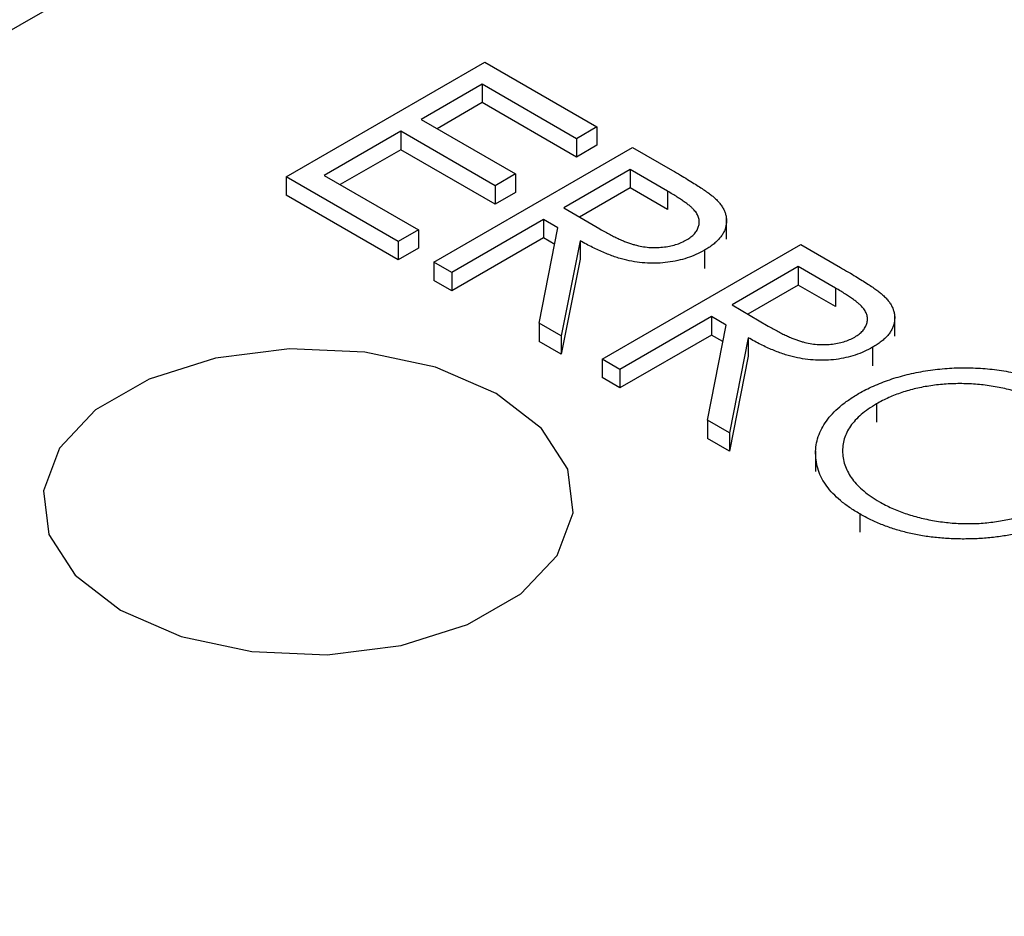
# Model space of a CAD drawing. Header units: inches. Extents: x 3.21 to 13.19, y 2.59 to 9.58.
# Tile 36 of 47: x 11.98 to 12.09, y 7.19 to 7.29. Entities that reach past the tile are written whole.
import ezdxf

# ---------------------------------------------------------------- set-up
doc = ezdxf.new("R2010")
doc.units = ezdxf.units.IN
doc.header["$MEASUREMENT"] = 0

msp = doc.modelspace()

# ---------------------------------------------------------------- linework, layer by layer
at = {"color": 7, "linetype": 'Continuous', "lineweight": 25}
for p, q in [((11.8100417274, 7.1899612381), (12.085813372, 7.3491608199)), ((12.0113138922, 7.2721739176), (12.0334109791, 7.2849302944)), ((12.0334109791, 7.2849302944), (12.0458760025, 7.2777343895)), ((12.0331276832, 7.282477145), (12.0263285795, 7.278552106)), ((12.0436096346, 7.2764260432), (12.0331276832, 7.282477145)), ((12.0331276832, 7.282477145), (12.0331276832, 7.280435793)), ((12.0331276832, 7.280435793), (12.0280966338, 7.27753143)), ((12.0436096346, 7.2743846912), (12.0331276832, 7.280435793)), ((12.0263285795, 7.278552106), (12.036810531, 7.2725010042)), ((12.0240622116, 7.2772437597), (12.015563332, 7.2723374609)), ((12.0345441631, 7.2711926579), (12.0240622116, 7.2772437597)), ((12.0240622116, 7.2772437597), (12.0240622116, 7.2752024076)), ((12.0458760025, 7.2777343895), (12.0436096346, 7.2764260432)), ((12.0458760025, 7.2777343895), (12.0458760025, 7.2756930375)), ((12.0436096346, 7.2764260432), (12.0436096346, 7.2743846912)), ((12.0458760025, 7.2756930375), (12.0436096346, 7.2743846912)), ((12.0240622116, 7.2752024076), (12.0173313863, 7.2713167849)), ((12.0345441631, 7.2691513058), (12.0240622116, 7.2752024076)), ((12.0277450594, 7.2626884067), (12.0498421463, 7.2754447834)), ((12.0498421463, 7.2754447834), (12.0542642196, 7.2728919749)), ((12.015563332, 7.2723374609), (12.0260452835, 7.2662863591)), ((12.036810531, 7.2725010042), (12.0345441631, 7.2711926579)), ((12.036810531, 7.2725010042), (12.036810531, 7.2704596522)), ((12.0495588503, 7.2729916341), (12.0421931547, 7.2687395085)), ((12.0537020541, 7.2705998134), (12.0495588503, 7.2729916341)), ((12.0495588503, 7.2729916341), (12.0495588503, 7.270950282)), ((12.0237789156, 7.2649780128), (12.0113138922, 7.2721739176)), ((12.0113138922, 7.2721739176), (12.0113138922, 7.2701325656)), ((12.0345441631, 7.2711926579), (12.0345441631, 7.2691513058)), ((12.0237789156, 7.2629366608), (12.0113138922, 7.2701325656)), ((12.036810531, 7.2704596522), (12.0345441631, 7.2691513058)), ((12.0495588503, 7.270950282), (12.0439476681, 7.2677110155)), ((12.0537020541, 7.2685584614), (12.0495588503, 7.270950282)), ((12.0537020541, 7.2705998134), (12.0537020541, 7.2685584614)), ((12.0421931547, 7.2687395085), (12.04620799, 7.2663860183)), ((12.0399267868, 7.2674311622), (12.0297281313, 7.2615436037)), ((12.0415380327, 7.2665010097), (12.0399267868, 7.2674311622)), ((12.0399267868, 7.2674311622), (12.0399267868, 7.2653898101)), ((12.0602760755, 7.2652521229), (12.0602760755, 7.2675486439)), ((12.0260452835, 7.2662863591), (12.0237789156, 7.2649780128)), ((12.0260452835, 7.2662863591), (12.0260452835, 7.2642450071)), ((12.0394575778, 7.2559269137), (12.0415380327, 7.2665010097)), ((12.0237789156, 7.2649780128), (12.0237789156, 7.2629366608)), ((12.0399267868, 7.2653898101), (12.0297281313, 7.2595022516)), ((12.0411773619, 7.2646678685), (12.0399267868, 7.2653898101)), ((12.0439903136, 7.2650853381), (12.0419098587, 7.2545112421)), ((12.0439903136, 7.2650853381), (12.0439903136, 7.263043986)), ((12.0464425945, 7.2518945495), (12.0685396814, 7.2646509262)), ((12.0685396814, 7.2646509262), (12.0729617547, 7.2620981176)), ((12.0260452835, 7.2642450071), (12.0237789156, 7.2629366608)), ((12.0578142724, 7.2640197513), (12.0578142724, 7.2619783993)), ((12.0297281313, 7.2615436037), (12.0277450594, 7.2626884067)), ((12.0277450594, 7.2626884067), (12.0277450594, 7.2606470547)), ((12.0439903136, 7.263043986), (12.0419098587, 7.2524698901)), ((12.0297281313, 7.2615436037), (12.0297281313, 7.2595022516)), ((12.0682563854, 7.2621977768), (12.0608906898, 7.2579456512)), ((12.0723995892, 7.2598059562), (12.0682563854, 7.2621977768)), ((12.0682563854, 7.2621977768), (12.0682563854, 7.2601564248)), ((12.0297281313, 7.2595022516), (12.0277450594, 7.2606470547)), ((12.0682563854, 7.2601564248), (12.0626452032, 7.2569171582)), ((12.0723995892, 7.2577646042), (12.0682563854, 7.2601564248)), ((12.0723995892, 7.2598059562), (12.0723995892, 7.2577646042)), ((12.0608906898, 7.2579456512), (12.0649055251, 7.2555921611)), ((12.0419098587, 7.2545112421), (12.0394575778, 7.2559269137)), ((12.0394575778, 7.2559269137), (12.0394575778, 7.2538855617)), ((12.0586243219, 7.2566373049), (12.0484256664, 7.2507497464)), ((12.0602355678, 7.2557071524), (12.0586243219, 7.2566373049)), ((12.0586243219, 7.2566373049), (12.0586243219, 7.2545959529)), ((12.0789736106, 7.2544582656), (12.0789736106, 7.2567547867)), ((12.0581551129, 7.2451330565), (12.0602355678, 7.2557071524)), ((12.0419098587, 7.2524698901), (12.0394575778, 7.2538855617)), ((12.0419098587, 7.2545112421), (12.0419098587, 7.2524698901)), ((12.0586243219, 7.2545959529), (12.0484256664, 7.2487083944)), ((12.059874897, 7.2538740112), (12.0586243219, 7.2545959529)), ((12.0626878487, 7.2542914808), (12.0606073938, 7.2437173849)), ((12.0626878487, 7.2542914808), (12.0626878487, 7.2522501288)), ((12.0765118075, 7.2532258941), (12.0765118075, 7.251184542)), ((12.0484256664, 7.2507497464), (12.0464425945, 7.2518945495)), ((12.0464425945, 7.2518945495), (12.0464425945, 7.2498531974)), ((12.0626878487, 7.2522501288), (12.0606073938, 7.2416760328)), ((12.0484256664, 7.2507497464), (12.0484256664, 7.2487083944)), ((12.0484256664, 7.2487083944), (12.0464425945, 7.2498531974)), ((12.076950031, 7.2469371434), (12.076950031, 7.2448957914)), ((12.0606073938, 7.2437173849), (12.0581551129, 7.2451330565)), ((12.0581551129, 7.2451330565), (12.0581551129, 7.2430917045)), ((12.0606073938, 7.2416760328), (12.0581551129, 7.2430917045)), ((12.0606073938, 7.2437173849), (12.0606073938, 7.2416760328)), ((12.070181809, 7.2417166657), (12.070181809, 7.2394201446)), ((12.0750909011, 7.2347020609), (12.0750909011, 7.2326607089))]:
    msp.add_line(p, q, dxfattribs=at)
at = {"color": 7, "linetype": 'Continuous', "lineweight": 25, "flags": 128}
msp.add_lwpolyline([(11.992905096, 7.2239968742), (11.9996331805, 7.2210893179), (12.0075076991, 7.2193937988), (12.0158907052, 7.2190476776), (12.0241030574, 7.2200789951), (12.0314794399, 7.2224042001), (12.037422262, 7.2258349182), (12.0414500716, 7.2300932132), (12.0432365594, 7.2348341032), (12.042636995, 7.2396735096), (12.0396999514, 7.2442193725), (12.0346633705, 7.248103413), (12.027935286, 7.2510109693), (12.0200607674, 7.2527064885), (12.0116777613, 7.2530526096), (12.003465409, 7.2520212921), (11.9960890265, 7.2496960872), (11.9901462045, 7.246265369), (11.9861183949, 7.242007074), (11.984331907, 7.237266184), (11.9849314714, 7.2324267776), (11.987868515, 7.2278809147), (11.992905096, 7.2239968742)], dxfattribs=at)
msp.add_lwpolyline([(11.992905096, 7.2239968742), (11.9996331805, 7.2210893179), (12.0075076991, 7.2193937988), (12.0158907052, 7.2190476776), (12.0241030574, 7.2200789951), (12.0314794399, 7.2224042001), (12.037422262, 7.2258349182), (12.0414500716, 7.2300932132), (12.0432365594, 7.2348341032), (12.042636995, 7.2396735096), (12.0396999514, 7.2442193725), (12.0346633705, 7.248103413), (12.027935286, 7.2510109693), (12.0200607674, 7.2527064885), (12.0116777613, 7.2530526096), (12.003465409, 7.2520212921), (11.9960890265, 7.2496960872), (11.9901462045, 7.246265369), (11.9861183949, 7.242007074), (11.984331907, 7.237266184), (11.9849314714, 7.2324267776), (11.987868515, 7.2278809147), (11.992905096, 7.2239968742)], dxfattribs=at)
at = {"color": 7, "linetype": 'Continuous', "lineweight": 25}
for points, knots in [([(12.05426421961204, 7.272891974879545), (12.05455833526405, 7.272721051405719), (12.05512306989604, 7.272392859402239), (12.05592429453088, 7.271918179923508), (12.05663173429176, 7.271474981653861), (12.05726883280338, 7.271077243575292), (12.05781001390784, 7.2707102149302), (12.0582805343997, 7.270386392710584), (12.05866195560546, 7.270097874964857), (12.0588737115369, 7.269912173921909), (12.05896958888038, 7.269828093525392)], [0, 0, 0, 0, 0.1762577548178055, 0.3384344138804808, 0.4848220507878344, 0.6171575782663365, 0.7346983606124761, 0.837385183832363, 0.9263724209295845, 0.9999999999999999, 0.9999999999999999, 0.9999999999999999, 0.9999999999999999]), ([(12.05583562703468, 7.265167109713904), (12.05600573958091, 7.265274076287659), (12.05634284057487, 7.265486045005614), (12.05673558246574, 7.265854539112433), (12.05701449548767, 7.266255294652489), (12.05719027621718, 7.266679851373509), (12.05726292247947, 7.267115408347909), (12.05721701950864, 7.267550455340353), (12.05706135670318, 7.267977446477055), (12.05682954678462, 7.268326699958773), (12.05656997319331, 7.268608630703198), (12.05632577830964, 7.268842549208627), (12.05602357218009, 7.269091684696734), (12.0556645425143, 7.269358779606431), (12.05525601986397, 7.269646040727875), (12.05478845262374, 7.269950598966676), (12.05426744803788, 7.270271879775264), (12.05389490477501, 7.270487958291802), (12.05370205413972, 7.270599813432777)], [0, 0, 0, 0, 0.0688142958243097, 0.1363648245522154, 0.2040193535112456, 0.2730637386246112, 0.3429133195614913, 0.4109654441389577, 0.4791687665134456, 0.5493080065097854, 0.5876515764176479, 0.6306466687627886, 0.6788787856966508, 0.7319342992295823, 0.7911114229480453, 0.85528318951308, 0.9250859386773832, 1, 1, 1, 1]), ([(12.05896958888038, 7.269828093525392), (12.05909131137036, 7.269711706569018), (12.05933215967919, 7.269481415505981), (12.05962567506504, 7.269119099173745), (12.05987123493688, 7.268754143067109), (12.06005954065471, 7.268383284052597), (12.0601868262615, 7.268006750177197), (12.06026164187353, 7.267624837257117), (12.06028726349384, 7.267237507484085), (12.06024147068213, 7.266848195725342), (12.06016004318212, 7.266459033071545), (12.06000147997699, 7.266078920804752), (12.05978975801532, 7.265707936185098), (12.05951110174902, 7.265349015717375), (12.0591803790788, 7.264998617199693), (12.05878602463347, 7.264658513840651), (12.05833202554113, 7.264328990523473), (12.05798847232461, 7.264123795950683), (12.05781427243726, 7.264019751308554)], [0, 0, 0, 0, 0.064216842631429, 0.1270637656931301, 0.1887445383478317, 0.249132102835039, 0.3094525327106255, 0.3698266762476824, 0.4306501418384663, 0.4923519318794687, 0.554072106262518, 0.6156897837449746, 0.6767977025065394, 0.738439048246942, 0.8013169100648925, 0.8651845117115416, 0.9316413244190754, 1, 1, 1, 1]), ([(12.04620799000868, 7.266386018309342), (12.04639680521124, 7.266276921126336), (12.0467627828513, 7.266065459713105), (12.04731770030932, 7.265774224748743), (12.04783959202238, 7.265506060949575), (12.04833829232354, 7.265268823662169), (12.04881148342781, 7.265060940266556), (12.04926047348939, 7.264883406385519), (12.04968336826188, 7.264734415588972), (12.05020801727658, 7.264578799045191), (12.05085352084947, 7.264439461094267), (12.05162942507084, 7.264330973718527), (12.05240958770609, 7.2643075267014), (12.05317914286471, 7.264351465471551), (12.05392265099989, 7.264459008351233), (12.05462046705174, 7.264635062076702), (12.0552703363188, 7.264866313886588), (12.05564602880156, 7.265066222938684), (12.05583562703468, 7.265167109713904)], [0, 0, 0, 0, 0.0716681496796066, 0.1389132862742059, 0.2011845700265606, 0.2591244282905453, 0.3122550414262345, 0.360681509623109, 0.4050861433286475, 0.4451016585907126, 0.5187777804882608, 0.5894615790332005, 0.6584622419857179, 0.7272832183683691, 0.7963224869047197, 0.863174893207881, 0.930949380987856, 1, 1, 1, 1]), ([(12.05781427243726, 7.264019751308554), (12.05751056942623, 7.263855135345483), (12.05691796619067, 7.263533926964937), (12.05591547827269, 7.26315001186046), (12.05486134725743, 7.262860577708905), (12.05375973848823, 7.26266435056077), (12.05262502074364, 7.26256925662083), (12.05147145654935, 7.262576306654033), (12.05031280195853, 7.262693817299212), (12.04934758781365, 7.262868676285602), (12.04857540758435, 7.263069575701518), (12.04796508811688, 7.263249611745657), (12.04734681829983, 7.263473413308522), (12.04670349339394, 7.263725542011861), (12.04604616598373, 7.26401497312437), (12.04537178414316, 7.264338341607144), (12.04468045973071, 7.264696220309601), (12.04422474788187, 7.264953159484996), (12.04399031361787, 7.265085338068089)], [0, 0, 0, 0, 0.0787802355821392, 0.1537206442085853, 0.2267135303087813, 0.2991911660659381, 0.3711899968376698, 0.4430064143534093, 0.5166891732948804, 0.5932172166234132, 0.6338729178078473, 0.6769891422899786, 0.7228995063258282, 0.7719586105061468, 0.824211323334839, 0.8793786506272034, 0.9379481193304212, 1, 1, 1, 1]), ([(12.0729617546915, 7.262098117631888), (12.07325587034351, 7.261927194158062), (12.07382060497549, 7.261599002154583), (12.07462182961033, 7.261124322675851), (12.07532926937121, 7.260681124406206), (12.07596636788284, 7.260283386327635), (12.07650754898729, 7.259916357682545), (12.07697806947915, 7.259592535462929), (12.07735949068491, 7.259304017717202), (12.07757124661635, 7.259118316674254), (12.07766712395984, 7.259034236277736)], [0, 0, 0, 0, 0.1762577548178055, 0.3384344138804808, 0.4848220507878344, 0.6171575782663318, 0.7346983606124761, 0.8373851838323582, 0.9263724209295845, 0.9999999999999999, 0.9999999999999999, 0.9999999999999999, 0.9999999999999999]), ([(12.07453316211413, 7.254373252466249), (12.07470327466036, 7.254480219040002), (12.07504037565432, 7.25469218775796), (12.07543311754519, 7.255060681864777), (12.07571203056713, 7.255461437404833), (12.07588781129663, 7.255885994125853), (12.07596045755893, 7.256321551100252), (12.07591455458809, 7.256756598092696), (12.07575889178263, 7.257183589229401), (12.07552708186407, 7.257532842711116), (12.07526750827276, 7.257814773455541), (12.0750233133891, 7.258048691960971), (12.07472110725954, 7.258297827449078), (12.07436207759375, 7.258564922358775), (12.07395355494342, 7.25885218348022), (12.0734859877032, 7.259156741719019), (12.07296498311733, 7.259478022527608), (12.07259243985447, 7.259694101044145), (12.07239958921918, 7.25980595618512)], [0, 0, 0, 0, 0.0688142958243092, 0.1363648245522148, 0.2040193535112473, 0.2730637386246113, 0.3429133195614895, 0.4109654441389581, 0.479168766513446, 0.5493080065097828, 0.5876515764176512, 0.630646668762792, 0.6788787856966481, 0.7319342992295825, 0.7911114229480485, 0.8552831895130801, 0.9250859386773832, 0.9999999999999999, 0.9999999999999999, 0.9999999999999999, 0.9999999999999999]), ([(12.07766712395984, 7.259034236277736), (12.07778884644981, 7.258917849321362), (12.07802969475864, 7.258687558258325), (12.07832321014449, 7.258325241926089), (12.07856877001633, 7.257960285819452), (12.07875707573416, 7.257589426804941), (12.07888436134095, 7.25721289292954), (12.07895917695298, 7.256830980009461), (12.07898479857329, 7.256443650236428), (12.07893900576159, 7.256054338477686), (12.07885757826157, 7.255665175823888), (12.07869901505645, 7.255285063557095), (12.07848729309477, 7.254914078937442), (12.07820863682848, 7.254555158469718), (12.07787791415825, 7.254204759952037), (12.07748355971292, 7.253864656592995), (12.07702956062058, 7.253535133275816), (12.07668600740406, 7.253329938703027), (12.07651180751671, 7.253225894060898)], [0, 0, 0, 0, 0.064216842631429, 0.1270637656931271, 0.1887445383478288, 0.2491321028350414, 0.3094525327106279, 0.3698266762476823, 0.4306501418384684, 0.4923519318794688, 0.5540721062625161, 0.6156897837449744, 0.6767977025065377, 0.7384390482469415, 0.8013169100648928, 0.8651845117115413, 0.9316413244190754, 1, 1, 1, 1]), ([(12.06490552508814, 7.255592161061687), (12.0650943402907, 7.255483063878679), (12.06546031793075, 7.25527160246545), (12.06601523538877, 7.254980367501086), (12.06653712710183, 7.254712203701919), (12.06703582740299, 7.254474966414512), (12.06750901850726, 7.2542670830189), (12.06795800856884, 7.254089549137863), (12.06838090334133, 7.253940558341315), (12.06890555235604, 7.253784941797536), (12.06955105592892, 7.253645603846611), (12.07032696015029, 7.253537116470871), (12.07110712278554, 7.253513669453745), (12.07187667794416, 7.253557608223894), (12.07262018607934, 7.253665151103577), (12.07331800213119, 7.253841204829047), (12.07396787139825, 7.254072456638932), (12.07434356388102, 7.254272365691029), (12.07453316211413, 7.254373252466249)], [0, 0, 0, 0, 0.0716681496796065, 0.1389132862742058, 0.2011845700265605, 0.2591244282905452, 0.3122550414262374, 0.3606815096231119, 0.4050861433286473, 0.4451016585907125, 0.5187777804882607, 0.5894615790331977, 0.6584622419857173, 0.7272832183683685, 0.7963224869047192, 0.8631748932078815, 0.9309493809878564, 1, 1, 1, 1]), ([(12.07651180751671, 7.253225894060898), (12.07620810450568, 7.253061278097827), (12.07561550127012, 7.25274006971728), (12.07461301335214, 7.252356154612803), (12.07355888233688, 7.252066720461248), (12.07245727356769, 7.251870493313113), (12.07132255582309, 7.251775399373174), (12.0701689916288, 7.251782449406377), (12.06901033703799, 7.251899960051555), (12.0680451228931, 7.252074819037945), (12.0672729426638, 7.252275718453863), (12.06666262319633, 7.252455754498), (12.06604435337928, 7.252679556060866), (12.06540102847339, 7.252931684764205), (12.06474370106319, 7.253221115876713), (12.06406931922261, 7.253544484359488), (12.06337799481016, 7.253902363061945), (12.06292228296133, 7.25415930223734), (12.06268784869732, 7.254291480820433)], [0, 0, 0, 0, 0.0787802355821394, 0.1537206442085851, 0.2267135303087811, 0.2991911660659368, 0.3711899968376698, 0.4430064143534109, 0.5166891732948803, 0.593217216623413, 0.633872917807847, 0.6769891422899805, 0.722899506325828, 0.7719586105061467, 0.8242113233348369, 0.8793786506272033, 0.9379481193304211, 1, 1, 1, 1]), ([(12.07495810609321, 7.248076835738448), (12.07522432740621, 7.24822662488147), (12.07575341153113, 7.248524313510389), (12.07660988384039, 7.248925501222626), (12.07749030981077, 7.249298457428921), (12.07840685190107, 7.249633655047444), (12.07935862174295, 7.249929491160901), (12.08033848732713, 7.250195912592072), (12.08135699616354, 7.250418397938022), (12.08240139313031, 7.250608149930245), (12.08346123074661, 7.250758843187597), (12.08452665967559, 7.250864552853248), (12.08558742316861, 7.250937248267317), (12.08664688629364, 7.250957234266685), (12.0877040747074, 7.250943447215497), (12.08875981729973, 7.250886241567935), (12.08981490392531, 7.250790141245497), (12.09086207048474, 7.250647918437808), (12.09189102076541, 7.250472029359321), (12.09288916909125, 7.250254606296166), (12.09385451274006, 7.250005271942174), (12.09478382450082, 7.249718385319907), (12.09568023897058, 7.24939794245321), (12.0965364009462, 7.249037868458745), (12.09737092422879, 7.248649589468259), (12.09788527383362, 7.248360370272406), (12.09814411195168, 7.248214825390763)], [0, 0, 0, 0, 0.0432089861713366, 0.0858728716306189, 0.1281200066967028, 0.170151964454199, 0.2119176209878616, 0.253753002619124, 0.2960064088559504, 0.3384433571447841, 0.381015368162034, 0.422820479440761, 0.464089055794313, 0.5051258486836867, 0.5459749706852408, 0.5869852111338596, 0.628338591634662, 0.6700838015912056, 0.7119916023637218, 0.753039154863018, 0.7940493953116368, 0.8348855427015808, 0.875498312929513, 0.9165472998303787, 0.95800377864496, 1, 1, 1, 1]), ([(12.09597512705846, 7.246850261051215), (12.09576287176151, 7.246969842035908), (12.0953403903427, 7.247207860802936), (12.09465285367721, 7.247527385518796), (12.09394497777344, 7.247825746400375), (12.09320440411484, 7.248095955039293), (12.09242500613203, 7.248331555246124), (12.09162262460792, 7.248548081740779), (12.09078404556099, 7.248731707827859), (12.08992398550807, 7.24888872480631), (12.08904979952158, 7.24901762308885), (12.08817232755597, 7.249108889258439), (12.08729866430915, 7.249168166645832), (12.08642910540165, 7.249194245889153), (12.0855628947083, 7.24918513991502), (12.08469834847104, 7.249149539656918), (12.08383832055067, 7.249070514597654), (12.0829866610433, 7.248961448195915), (12.0821486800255, 7.248820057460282), (12.08132808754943, 7.248650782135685), (12.08053548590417, 7.248442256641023), (12.07976892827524, 7.248202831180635), (12.07901963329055, 7.247938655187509), (12.07830640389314, 7.247633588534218), (12.07760354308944, 7.247306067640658), (12.0771695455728, 7.247061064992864), (12.07695003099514, 7.246937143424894)], [0, 0, 0, 0, 0.0420233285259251, 0.0836449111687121, 0.1249837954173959, 0.1662474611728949, 0.2077015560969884, 0.2496310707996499, 0.2917417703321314, 0.3347428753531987, 0.3774601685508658, 0.4195563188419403, 0.461044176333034, 0.5020962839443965, 0.5428907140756, 0.5838008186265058, 0.6248635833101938, 0.6662246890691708, 0.7073991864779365, 0.7485566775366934, 0.7896545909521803, 0.8307397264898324, 0.8720701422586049, 0.9139933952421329, 0.9564981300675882, 1, 1, 1, 1]), ([(12.07509090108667, 7.234702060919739), (12.07470025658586, 7.234938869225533), (12.07393019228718, 7.235405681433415), (12.07293673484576, 7.236170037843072), (12.07208229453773, 7.236961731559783), (12.07138778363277, 7.237789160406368), (12.07084970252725, 7.238650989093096), (12.07046277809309, 7.239546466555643), (12.07023478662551, 7.24047559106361), (12.07015791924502, 7.241425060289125), (12.0702237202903, 7.242372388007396), (12.07045147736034, 7.243296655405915), (12.07082668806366, 7.244185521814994), (12.07135407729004, 7.245039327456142), (12.07202145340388, 7.245859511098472), (12.07285636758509, 7.246638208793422), (12.07382361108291, 7.247388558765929), (12.07457622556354, 7.247845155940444), (12.07495810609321, 7.248076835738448)], [0, 0, 0, 0, 0.0658188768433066, 0.1297465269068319, 0.1920719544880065, 0.2534594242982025, 0.3145695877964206, 0.3762798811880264, 0.4390256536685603, 0.5032670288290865, 0.5674928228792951, 0.629704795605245, 0.6909996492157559, 0.7514516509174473, 0.8120043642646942, 0.8731496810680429, 0.9356354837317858, 1, 1, 1, 1]), ([(12.07695003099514, 7.246937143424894), (12.07663885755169, 7.246748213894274), (12.07602668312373, 7.246376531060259), (12.07524501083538, 7.245765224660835), (12.0745741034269, 7.245131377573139), (12.07404513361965, 7.244462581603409), (12.07362848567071, 7.243767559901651), (12.07334513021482, 7.243042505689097), (12.07319205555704, 7.242288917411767), (12.07316281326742, 7.241516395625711), (12.0732542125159, 7.240743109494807), (12.07346615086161, 7.239988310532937), (12.07379851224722, 7.239261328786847), (12.07425496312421, 7.238561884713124), (12.07482353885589, 7.237888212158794), (12.07552558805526, 7.237246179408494), (12.07633102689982, 7.236625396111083), (12.07695907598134, 7.23624786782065), (12.07727759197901, 7.236056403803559)], [0, 0, 0, 0, 0.0645039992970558, 0.1268993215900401, 0.1877465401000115, 0.2481497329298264, 0.3085860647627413, 0.3695830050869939, 0.431826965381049, 0.4961797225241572, 0.5606678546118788, 0.6235044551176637, 0.6852604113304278, 0.7465368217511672, 0.808327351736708, 0.8704861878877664, 0.9343168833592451, 1, 1, 1, 1]), ([(12.07727759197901, 7.236056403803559), (12.07749909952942, 7.235931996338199), (12.07793841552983, 7.235685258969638), (12.07864296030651, 7.235347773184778), (12.0793720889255, 7.235037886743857), (12.08013100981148, 7.234759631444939), (12.08091155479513, 7.234509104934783), (12.08171401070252, 7.234283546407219), (12.08255041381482, 7.234097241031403), (12.08340404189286, 7.233932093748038), (12.08427300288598, 7.233803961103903), (12.08514118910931, 7.233703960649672), (12.08600893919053, 7.233647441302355), (12.08687203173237, 7.233618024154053), (12.08773439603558, 7.233622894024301), (12.08859257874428, 7.233663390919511), (12.08944818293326, 7.233741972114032), (12.09029892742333, 7.23385065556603), (12.09113735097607, 7.233993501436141), (12.0919537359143, 7.234167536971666), (12.09274570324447, 7.234372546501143), (12.09351102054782, 7.234610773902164), (12.09425251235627, 7.234879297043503), (12.09496617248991, 7.235181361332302), (12.09566512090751, 7.235507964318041), (12.09609783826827, 7.235751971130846), (12.09631596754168, 7.235874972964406)], [0, 0, 0, 0, 0.0436332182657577, 0.0865377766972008, 0.129177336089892, 0.1714363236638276, 0.2134158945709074, 0.2552659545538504, 0.2973694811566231, 0.3399407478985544, 0.3823474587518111, 0.42395294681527, 0.4648711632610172, 0.5055722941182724, 0.5460025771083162, 0.5865679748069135, 0.6270647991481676, 0.6682706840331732, 0.7095492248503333, 0.7504281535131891, 0.7910961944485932, 0.8320271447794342, 0.873135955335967, 0.9146107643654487, 0.9569559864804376, 1, 1, 1, 1]), ([(12.09829461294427, 7.234727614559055), (12.09788734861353, 7.23450380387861), (12.09708458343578, 7.234062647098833), (12.09576941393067, 7.233494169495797), (12.09440487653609, 7.233005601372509), (12.0929758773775, 7.232607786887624), (12.091487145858, 7.232296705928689), (12.08993629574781, 7.232076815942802), (12.08832896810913, 7.231944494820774), (12.08668419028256, 7.231900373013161), (12.08504017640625, 7.231938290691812), (12.0834356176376, 7.232070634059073), (12.08188555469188, 7.232282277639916), (12.08040130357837, 7.232593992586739), (12.07897148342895, 7.232983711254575), (12.0776119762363, 7.233471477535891), (12.07629919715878, 7.234037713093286), (12.07549808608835, 7.234478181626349), (12.07509090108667, 7.234702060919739)], [0, 0, 0, 0, 0.0652265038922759, 0.1285689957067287, 0.1903203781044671, 0.2513779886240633, 0.3123875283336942, 0.3737887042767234, 0.4364311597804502, 0.5005667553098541, 0.5646867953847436, 0.6271355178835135, 0.6884554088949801, 0.7492457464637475, 0.8101551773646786, 0.8716709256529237, 0.9347734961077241, 1, 1, 1, 1])]:
    msp.add_open_spline(points, degree=3, knots=knots, dxfattribs=at)

doc.saveas('drawing.dxf')
